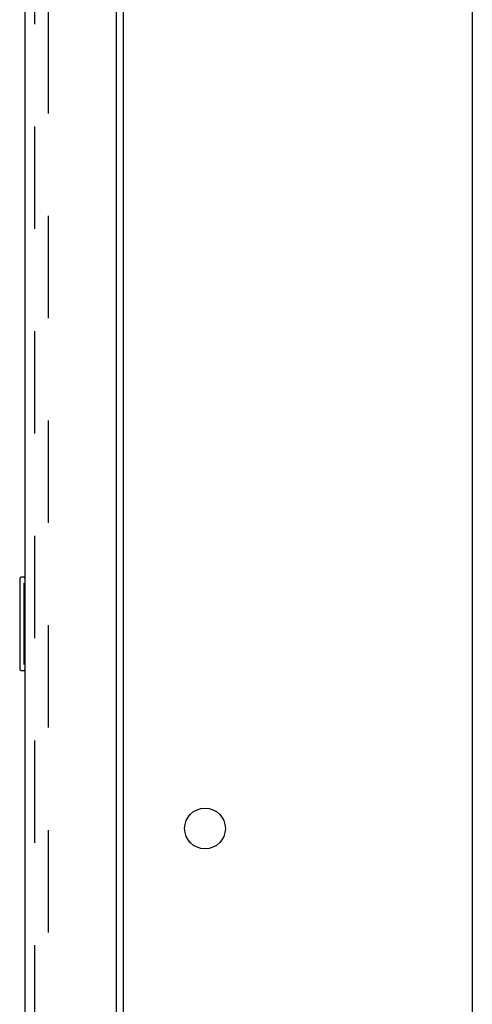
# Model space of a CAD drawing. Header units: inches. Extents: x 0 to 200, y 0 to 129.
# Tile 112 of 118: x 115.52 to 120.39, y 53.29 to 63.87. Entities that reach past the tile are written whole.
import ezdxf

# ---------------------------------------------------------------- set-up
doc = ezdxf.new("R2010")
doc.units = ezdxf.units.IN
doc.header["$LTSCALE"] = 11
doc.header["$MEASUREMENT"] = 0
doc.linetypes.add('HIDDEN', pattern=[0.2, 0.1, -0.1])
doc.layers.get('0').update_dxf_attribs({"linetype": 'CONTINUOUS'})
doc.layers.add('DEFAULT_2', color=8, linetype='HIDDEN')
doc.layers.add('DOOR_ASSEMBLY', color=7, linetype='CONTINUOUS')

msp = doc.modelspace()

# ---------------------------------------------------------------- linework, layer by layer
at = {"color": 3, "linetype": 'Continuous'}
for p, q in [((116.643, 18.074), (116.643, 79.178)), ((120.393, 16.751), (120.393, 79.126))]:
    msp.add_line(p, q, dxfattribs=at)
msp.add_circle((117.518, 55.176), 0.219, dxfattribs=at)
at = {"layer": 'DEFAULT_2', "color": 8, "linetype": 'HIDDEN'}
msp.add_line((115.83, 79.36), (115.83, 17.891), dxfattribs=at)
at = {"layer": 'DOOR_ASSEMBLY', "color": 3, "linetype": 'Continuous'}
for p, q in [((116.564, 79.752), (116.564, 17.5)), ((115.585, 17.622), (115.585, 79.629))]:
    msp.add_line(p, q, dxfattribs=at)
at = {"layer": 'DOOR_ASSEMBLY', "color": 8, "linetype": 'HIDDEN'}
msp.add_line((115.689, 17.622), (115.689, 79.629), dxfattribs=at)
at = {"layer": 'DOOR_ASSEMBLY', "color": 7, "linetype": 'Continuous'}
for p, q in [((115.525, 57.861), (115.525, 56.891)), ((115.585, 57.876), (115.54, 57.876)), ((115.571, 57.776), (115.571, 56.976)), ((115.54, 56.876), (115.585, 56.876))]:
    msp.add_line(p, q, dxfattribs=at)
for points in [[(115.57, 57.812), (115.57, 57.806), (115.571, 57.8), (115.571, 57.794), (115.571, 57.788), (115.571, 57.782), (115.571, 57.776)], [(115.571, 56.976), (115.571, 56.969), (115.571, 56.963), (115.571, 56.957), (115.571, 56.951), (115.57, 56.945), (115.57, 56.94)]]:
    msp.add_lwpolyline(points, dxfattribs=at)
for centre, start, end in [((115.54, 57.861), 90, 180), ((115.57, 57.861), 0, 90), ((115.54, 56.891), 180, 270), ((115.57, 56.891), 270, 360)]:
    msp.add_arc(centre, 0.015, start, end, dxfattribs=at)

doc.saveas('drawing.dxf')
